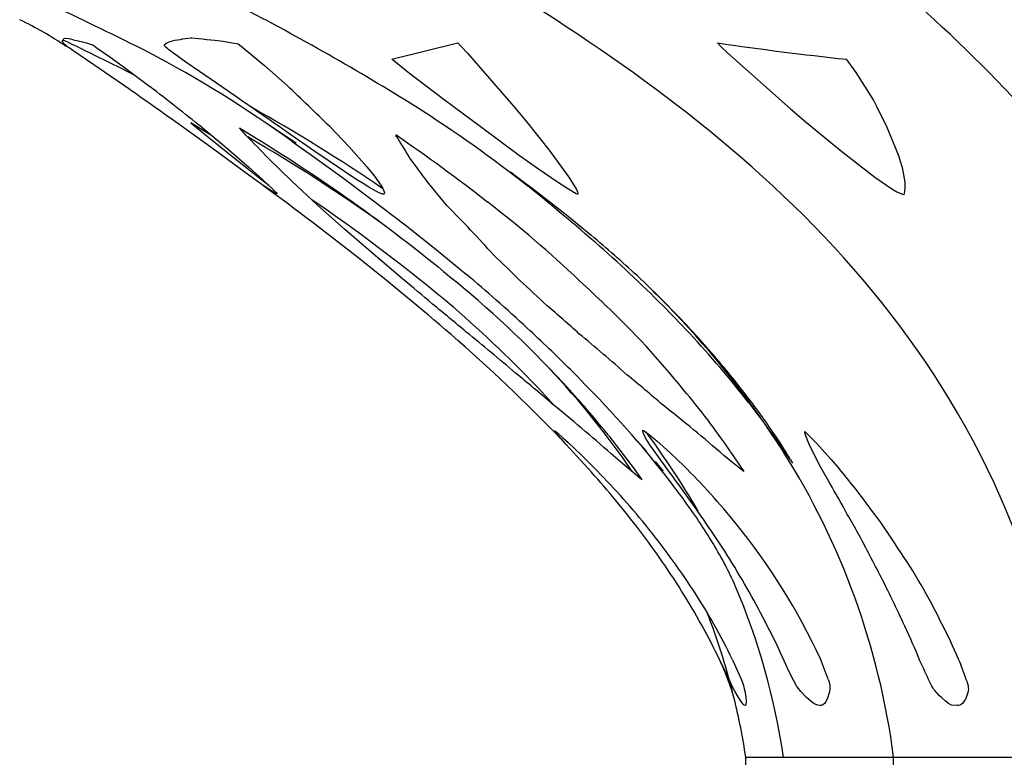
# Model space of a CAD drawing. Header units: millimetres. Extents: x 1250 to 1725, y 0 to 1655.
# Tile 119 of 256: x 1435 to 1463, y 1063 to 1084. Entities that reach past the tile are written whole.
import ezdxf

# ---------------------------------------------------------------- set-up
doc = ezdxf.new("R2010")
doc.units = ezdxf.units.MM
doc.header["$MEASUREMENT"] = 0
doc.layers.add('Crea2D$visibili$tangenti', color=7, linetype='Continuous', true_color=0x000000)

msp = doc.modelspace()

# ---------------------------------------------------------------- linework, layer by layer
at = {"layer": 'Crea2D$visibili$tangenti'}
for p, q in [((1436.067, 1083.666), (1436.07, 1083.696)), ((1436.093, 1083.62), (1436.067, 1083.666)), ((1436.07, 1083.696), (1436.097, 1083.715)), ((1436.117, 1083.593), (1436.093, 1083.62)), ((1436.098, 1083.716), (1436.099, 1083.736)), ((1436.099, 1083.736), (1436.109, 1083.75)), ((1436.109, 1083.75), (1436.157, 1083.762)), ((1436.151, 1083.561), (1436.117, 1083.593)), ((1436.168, 1083.547), (1436.151, 1083.561)), ((1436.166, 1083.762), (1436.249, 1083.752)), ((1436.183, 1083.535), (1436.168, 1083.547)), ((1436.249, 1083.752), (1436.301, 1083.738)), ((1436.301, 1083.738), (1436.365, 1083.719)), ((1436.37, 1083.718), (1436.477, 1083.699)), ((1436.477, 1083.699), (1436.604, 1083.669)), ((1436.604, 1083.669), (1436.76, 1083.624)), ((1436.76, 1083.624), (1436.845, 1083.598)), ((1436.845, 1083.598), (1436.935, 1083.566)), ((1436.938, 1083.565), (1437.068, 1083.476)), ((1439.011, 1083.547), (1439.012, 1083.565)), ((1439.021, 1083.526), (1439.011, 1083.547)), ((1439.012, 1083.565), (1439.037, 1083.597)), ((1439.037, 1083.597), (1439.075, 1083.624)), ((1439.075, 1083.624), (1439.176, 1083.669)), ((1439.176, 1083.669), (1439.303, 1083.7)), ((1439.303, 1083.7), (1439.459, 1083.719)), ((1439.465, 1083.72), (1439.53, 1083.741)), ((1439.53, 1083.741), (1439.6, 1083.755)), ((1439.6, 1083.755), (1439.771, 1083.767)), ((1439.771, 1083.767), (1439.796, 1083.767)), ((1439.796, 1083.767), (1439.995, 1083.756)), ((1439.995, 1083.756), (1440.1, 1083.743)), ((1440.1, 1083.743), (1440.22, 1083.724)), ((1440.22, 1083.724), (1440.234, 1083.723)), ((1440.234, 1083.723), (1440.458, 1083.705)), ((1440.458, 1083.705), (1440.696, 1083.675)), ((1440.696, 1083.675), (1440.958, 1083.631)), ((1440.958, 1083.631), (1441.091, 1083.606)), ((1441.091, 1083.606), (1441.137, 1083.595)), ((1441.137, 1083.595), (1441.224, 1083.53)), ((1445.564, 1083.154), (1447.465, 1083.623)), ((1447.465, 1083.623), (1447.568, 1083.521)), ((1454.963, 1083.623), (1455.06, 1083.521)), ((1436.191, 1083.529), (1436.183, 1083.535)), ((1436.204, 1083.52), (1436.192, 1083.528)), ((1436.224, 1083.506), (1436.206, 1083.518)), ((1436.263, 1083.479), (1436.224, 1083.506)), ((1436.391, 1083.391), (1436.263, 1083.479)), ((1436.757, 1083.14), (1436.391, 1083.391)), ((1437.068, 1083.476), (1437.434, 1083.219)), ((1439.044, 1083.502), (1439.028, 1083.518)), ((1439.092, 1083.461), (1439.05, 1083.496)), ((1439.135, 1083.427), (1439.092, 1083.461)), ((1439.266, 1083.329), (1439.135, 1083.427)), ((1439.627, 1083.073), (1439.266, 1083.329)), ((1441.224, 1083.53), (1441.896, 1082.971)), ((1447.568, 1083.521), (1447.746, 1083.329)), ((1447.746, 1083.329), (1449.145, 1081.722)), ((1455.06, 1083.521), (1455.261, 1083.329)), ((1455.261, 1083.329), (1457.066, 1081.722)), ((1437.153, 1082.868), (1436.757, 1083.14)), ((1437.434, 1083.219), (1437.812, 1082.943)), ((1440.02, 1082.8), (1439.627, 1083.073)), ((1446.041, 1082.774), (1445.564, 1083.154)), ((1458.961, 1082.774), (1458.68, 1083.154)), ((1437.98, 1082.296), (1437.153, 1082.868)), ((1437.812, 1082.943), (1438.586, 1082.366)), ((1440.845, 1082.228), (1440.02, 1082.8)), ((1441.896, 1082.971), (1442.546, 1082.394)), ((1447.079, 1081.979), (1446.041, 1082.774)), ((1459.458, 1081.979), (1458.961, 1082.774)), ((1447.335, 1081.789), (1447.079, 1081.979)), ((1459.558, 1081.789), (1459.458, 1081.979)), ((1448.151, 1081.182), (1447.335, 1081.789)), ((1449.145, 1081.722), (1449.472, 1081.324)), ((1457.066, 1081.722), (1457.532, 1081.324)), ((1459.854, 1081.182), (1459.558, 1081.789)), ((1440.128, 1081.1), (1439.769, 1081.318)), ((1439.769, 1081.318), (1439.825, 1081.272)), ((1439.825, 1081.272), (1440.193, 1080.97)), ((1442.342, 1081.038), (1441.937, 1081.306)), ((1449.472, 1081.324), (1450.102, 1080.529)), ((1457.532, 1081.324), (1458.495, 1080.529)), ((1440.421, 1080.555), (1439.629, 1081.129)), ((1440.082, 1081.19), (1440.783, 1080.607)), ((1440.367, 1080.953), (1440.128, 1081.1)), ((1441.375, 1080.946), (1441.171, 1081.176)), ((1442.802, 1080.732), (1442.342, 1081.038)), ((1443.346, 1080.494), (1442.523, 1081.064)), ((1443.778, 1081.211), (1444.338, 1080.623)), ((1449.25, 1080.37), (1448.151, 1081.182)), ((1460.194, 1080.37), (1459.854, 1081.182)), ((1440.193, 1080.97), (1440.98, 1080.338)), ((1442.687, 1080.784), (1443.251, 1080.385)), ((1441.195, 1079.991), (1440.421, 1080.555)), ((1440.783, 1080.607), (1441.445, 1080.036)), ((1444.169, 1079.934), (1443.346, 1080.494)), ((1444.338, 1080.623), (1444.847, 1080.047)), ((1450.102, 1080.529), (1450.675, 1079.751)), ((1458.495, 1080.529), (1459.496, 1079.751)), ((1440.98, 1080.338), (1441.81, 1079.681)), ((1442.679, 1079.633), (1441.994, 1080.3)), ((1443.251, 1080.385), (1444.14, 1079.743)), ((1449.793, 1079.981), (1449.25, 1080.37)), ((1460.31, 1079.981), (1460.194, 1080.37)), ((1441.549, 1079.735), (1441.195, 1079.991)), ((1441.445, 1080.036), (1441.742, 1079.771)), ((1444.558, 1079.678), (1444.169, 1079.934)), ((1444.847, 1080.047), (1445.065, 1079.778)), ((1448.982, 1079.903), (1449.273, 1079.688)), ((1449.205, 1079.723), (1449.007, 1079.883)), ((1450.346, 1079.604), (1449.793, 1079.981)), ((1460.37, 1079.604), (1460.31, 1079.981)), ((1441.883, 1079.496), (1441.549, 1079.735)), ((1441.742, 1079.771), (1442.012, 1079.522)), ((1441.81, 1079.681), (1442.013, 1079.524)), ((1443.416, 1078.951), (1442.679, 1079.633)), ((1444.14, 1079.743), (1445.041, 1079.073)), ((1444.735, 1079.565), (1444.558, 1079.678)), ((1445.065, 1079.778), (1445.248, 1079.525)), ((1447.157, 1078.932), (1446.583, 1079.624)), ((1449.273, 1079.688), (1449.613, 1079.434)), ((1450.612, 1079.434), (1450.346, 1079.604)), ((1450.675, 1079.751), (1450.896, 1079.395)), ((1459.496, 1079.751), (1460.021, 1079.395)), ((1460.371, 1079.434), (1460.37, 1079.604)), ((1442.014, 1079.406), (1441.883, 1079.496)), ((1442.012, 1079.522), (1442.116, 1079.422)), ((1442.138, 1079.324), (1442.014, 1079.406)), ((1442.116, 1079.422), (1442.201, 1079.335)), ((1442.192, 1079.291), (1442.138, 1079.324)), ((1442.22, 1079.275), (1442.192, 1079.291)), ((1442.201, 1079.335), (1442.226, 1079.307)), ((1442.226, 1079.307), (1442.25, 1079.276)), ((1444.907, 1079.46), (1444.735, 1079.565)), ((1445.035, 1079.386), (1444.907, 1079.46)), ((1445.123, 1079.338), (1445.035, 1079.386)), ((1445.181, 1079.308), (1445.123, 1079.338)), ((1445.244, 1079.28), (1445.181, 1079.308)), ((1445.248, 1079.525), (1445.31, 1079.421)), ((1445.311, 1079.42), (1445.349, 1079.331)), ((1445.354, 1079.302), (1445.346, 1079.271)), ((1445.349, 1079.331), (1445.354, 1079.302)), ((1449.613, 1079.434), (1449.951, 1079.176)), ((1450.881, 1079.27), (1450.612, 1079.434)), ((1450.896, 1079.395), (1450.926, 1079.33)), ((1450.926, 1079.33), (1450.936, 1079.277)), ((1460.021, 1079.395), (1460.136, 1079.33)), ((1460.136, 1079.33), (1460.25, 1079.277)), ((1460.356, 1079.27), (1460.371, 1079.434)), ((1442.233, 1079.269), (1442.22, 1079.275)), ((1442.246, 1079.265), (1442.233, 1079.269)), ((1442.25, 1079.276), (1442.253, 1079.266)), ((1443.493, 1078.939), (1443.257, 1079.099)), ((1445.041, 1079.073), (1445.947, 1078.378)), ((1445.276, 1079.268), (1445.244, 1079.28)), ((1445.291, 1079.264), (1445.276, 1079.268)), ((1445.32, 1079.26), (1445.291, 1079.264)), ((1445.333, 1079.262), (1445.32, 1079.26)), ((1445.346, 1079.271), (1445.333, 1079.262)), ((1449.951, 1079.176), (1450.649, 1078.628)), ((1450.903, 1079.257), (1450.881, 1079.27)), ((1450.928, 1079.263), (1450.91, 1079.255)), ((1450.934, 1079.27), (1450.928, 1079.263)), ((1460.25, 1079.277), (1460.271, 1079.27)), ((1460.271, 1079.27), (1460.299, 1079.263)), ((1460.299, 1079.263), (1460.348, 1079.255)), ((1460.353, 1079.257), (1460.356, 1079.27)), ((1444.199, 1078.255), (1443.416, 1078.951)), ((1450.649, 1078.628), (1451.32, 1078.076)), ((1445.023, 1077.542), (1444.199, 1078.255)), ((1445.947, 1078.378), (1446.844, 1077.668)), ((1446.844, 1077.668), (1447.724, 1076.943)), ((1445.873, 1076.819), (1445.023, 1077.542)), ((1450.971, 1076.77), (1450.98, 1076.761)), ((1452.639, 1076.911), (1453.261, 1076.317)), ((1453.261, 1076.317), (1453.856, 1075.714)), ((1453.935, 1075.479), (1453.392, 1076.038)), ((1453.969, 1073.626), (1453.979, 1073.614)), ((1450.258, 1073.158), (1449.881, 1073.57)), ((1450.26, 1072.428), (1450.254, 1072.437)), ((1450.255, 1072.446), (1450.268, 1072.436)), ((1450.293, 1072.386), (1450.26, 1072.428)), ((1450.268, 1072.436), (1450.31, 1072.402)), ((1450.333, 1072.337), (1450.293, 1072.386)), ((1450.31, 1072.402), (1450.357, 1072.362)), ((1450.454, 1072.2), (1450.333, 1072.337)), ((1450.357, 1072.362), (1450.501, 1072.234)), ((1450.587, 1072.053), (1450.454, 1072.2)), ((1450.501, 1072.234), (1450.655, 1072.093)), ((1451.824, 1072.292), (1452.559, 1071.336)), ((1452.803, 1072.44), (1452.808, 1072.453)), ((1452.803, 1072.429), (1452.803, 1072.44)), ((1452.815, 1072.383), (1452.803, 1072.429)), ((1452.814, 1072.451), (1452.822, 1072.446)), ((1452.837, 1072.329), (1452.815, 1072.383)), ((1452.822, 1072.446), (1452.848, 1072.429)), ((1452.915, 1072.186), (1452.837, 1072.329)), ((1452.848, 1072.429), (1452.894, 1072.396)), ((1452.894, 1072.396), (1452.961, 1072.346)), ((1453.012, 1072.033), (1452.915, 1072.186)), ((1452.961, 1072.346), (1453.066, 1072.263)), ((1453.066, 1072.263), (1453.206, 1072.146)), ((1457.478, 1072.41), (1457.638, 1072.254)), ((1457.481, 1072.373), (1457.478, 1072.41)), ((1457.507, 1072.287), (1457.481, 1072.373)), ((1457.599, 1072.067), (1457.507, 1072.287)), ((1457.638, 1072.254), (1457.822, 1072.065)), ((1450.905, 1071.705), (1450.587, 1072.053)), ((1450.655, 1072.093), (1451.02, 1071.747)), ((1452.656, 1072.137), (1452.909, 1071.846)), ((1453.257, 1071.679), (1453.012, 1072.033)), ((1453.206, 1072.146), (1453.597, 1071.798)), ((1457.063, 1071.595), (1456.723, 1072.086)), ((1457.721, 1071.807), (1457.599, 1072.067)), ((1457.822, 1072.065), (1458.058, 1071.809)), ((1451.239, 1071.335), (1450.905, 1071.705)), ((1451.02, 1071.747), (1451.393, 1071.378)), ((1452.231, 1071.48), (1451.889, 1071.769)), ((1453.528, 1071.306), (1453.257, 1071.679)), ((1453.597, 1071.798), (1453.987, 1071.425)), ((1455.498, 1071.435), (1455.14, 1071.723)), ((1455.33, 1071.841), (1455.72, 1071.263)), ((1457.941, 1071.38), (1457.721, 1071.807)), ((1458.058, 1071.809), (1458.235, 1071.61)), ((1452.713, 1071.077), (1452.231, 1071.48)), ((1452.559, 1071.336), (1452.782, 1071.022)), ((1453.165, 1071.544), (1453.391, 1071.271)), ((1455.72, 1071.263), (1455.498, 1071.435)), ((1457.07, 1071.599), (1457.127, 1071.5)), ((1458.197, 1070.919), (1457.941, 1071.38)), ((1458.235, 1071.61), (1458.481, 1071.324)), ((1452.782, 1071.022), (1452.713, 1071.077)), ((1461.425, 1066.879), (1461.431, 1066.866)), ((1455.171, 1065.52), (1455.03, 1065.815)), ((1455.393, 1065.83), (1455.53, 1065.533)), ((1457.022, 1065.503), (1456.885, 1065.797)), ((1455.304, 1065.236), (1455.171, 1065.52)), ((1455.53, 1065.533), (1455.65, 1065.25)), ((1457.158, 1065.221), (1457.022, 1065.503)), ((1455.343, 1065.15), (1455.304, 1065.235)), ((1455.369, 1065.095), (1455.343, 1065.15)), ((1455.384, 1065.065), (1455.369, 1065.095)), ((1455.65, 1065.25), (1455.691, 1065.141)), ((1455.691, 1065.141), (1455.71, 1065.086)), ((1455.71, 1065.086), (1455.713, 1065.076)), ((1457.215, 1065.113), (1457.158, 1065.221)), ((1457.232, 1065.083), (1457.215, 1065.113)), ((1457.252, 1065.051), (1457.232, 1065.083)), ((1458.161, 1065.247), (1458.191, 1065.139)), ((1458.191, 1065.139), (1458.202, 1065.081)), ((1461.144, 1065.064), (1461.082, 1065.183)), ((1462.153, 1065.209), (1462.186, 1065.08)), ((1455.388, 1065.056), (1455.384, 1065.065)), ((1455.414, 1065.006), (1455.388, 1065.056)), ((1455.458, 1064.923), (1455.414, 1065.006)), ((1455.554, 1064.755), (1455.458, 1064.923)), ((1455.713, 1065.076), (1455.722, 1065.044)), ((1455.722, 1065.044), (1455.733, 1064.993)), ((1455.733, 1064.993), (1455.746, 1064.924)), ((1455.746, 1064.924), (1455.773, 1064.755)), ((1457.258, 1065.043), (1457.252, 1065.051)), ((1457.293, 1064.995), (1457.258, 1065.043)), ((1457.362, 1064.914), (1457.293, 1064.995)), ((1457.521, 1064.748), (1457.362, 1064.914)), ((1458.189, 1064.917), (1458.145, 1064.749)), ((1458.2, 1064.985), (1458.189, 1064.917)), ((1458.204, 1065.036), (1458.2, 1064.985)), ((1458.202, 1065.081), (1458.203, 1065.069)), ((1458.203, 1065.069), (1458.204, 1065.036)), ((1461.18, 1065.006), (1461.144, 1065.064)), ((1461.205, 1064.97), (1461.18, 1065.006)), ((1461.236, 1064.933), (1461.205, 1064.97)), ((1461.267, 1064.898), (1461.236, 1064.933)), ((1461.301, 1064.862), (1461.267, 1064.898)), ((1461.368, 1064.792), (1461.301, 1064.862)), ((1462.187, 1064.914), (1462.132, 1064.74)), ((1462.186, 1065.08), (1462.195, 1065.017)), ((1462.193, 1064.941), (1462.187, 1064.914)), ((1462.196, 1064.98), (1462.193, 1064.941)), ((1462.195, 1065.017), (1462.196, 1064.98)), ((1455.638, 1064.624), (1455.554, 1064.755)), ((1455.696, 1064.549), (1455.638, 1064.624)), ((1455.732, 1064.515), (1455.696, 1064.549)), ((1455.754, 1064.507), (1455.732, 1064.515)), ((1455.781, 1064.537), (1455.767, 1064.51)), ((1455.773, 1064.755), (1455.785, 1064.624)), ((1455.785, 1064.624), (1455.781, 1064.537)), ((1457.673, 1064.616), (1457.521, 1064.748)), ((1457.737, 1064.571), (1457.673, 1064.616)), ((1457.8, 1064.536), (1457.737, 1064.571)), ((1457.857, 1064.515), (1457.8, 1064.536)), ((1457.914, 1064.506), (1457.857, 1064.515)), ((1457.997, 1064.526), (1457.96, 1064.511)), ((1458.051, 1064.571), (1457.997, 1064.526)), ((1458.084, 1064.616), (1458.051, 1064.571)), ((1458.145, 1064.749), (1458.084, 1064.616)), ((1461.428, 1064.734), (1461.368, 1064.792)), ((1461.541, 1064.631), (1461.428, 1064.734)), ((1461.62, 1064.57), (1461.541, 1064.631)), ((1461.689, 1064.527), (1461.62, 1064.57)), ((1461.715, 1064.519), (1461.692, 1064.525)), ((1461.869, 1064.505), (1461.715, 1064.519)), ((1461.947, 1064.515), (1461.913, 1064.507)), ((1461.986, 1064.534), (1461.947, 1064.515)), ((1462.036, 1064.58), (1461.986, 1064.534)), ((1462.087, 1064.651), (1462.036, 1064.58)), ((1462.111, 1064.693), (1462.087, 1064.651)), ((1462.132, 1064.74), (1462.111, 1064.693)), ((1455.767, 1064.51), (1455.757, 1064.507)), ((1457.96, 1064.511), (1457.921, 1064.506)), ((1461.881, 1064.505), (1461.869, 1064.505)), ((1461.913, 1064.507), (1461.881, 1064.505)), ((1455.776, 1063.014), (1456.86, 1063.014)), ((1456.86, 1063.014), (1460.04, 1063.014)), ((1460.04, 1063.014), (1465.097, 1063.014))]:
    msp.add_line(p, q, dxfattribs=at)
for points in [[(1441.171, 1081.176), (1441.654, 1080.874, -0.036932), (1447.402, 1076.748)], [(1450.446, 1072.193, 0.023569), (1447.277, 1075.211, 0.019783), (1441.878, 1079.489)]]:
    msp.add_lwpolyline(points, format="xyb", dxfattribs=at)
for centre, radius, start, end in [((1393.678, 994.392), 99.636, 63.24082, 64.98494), ((1408.051, 1020.569), 72.16, 58.03914, 62.68298), ((1429.992, 1074.299), 11.105, 56.167, 64.1671), ((1399.168, 1006.286), 85.772, 62.95218, 64.50561), ((1469.143, 1181.144), 98.547, 261.72662, 263.9049), ((1422.179, 1052.348), 35.06, 54.1997, 62.1846), ((1350.843, 957.451), 152.247, 54.32615, 55.0863), ((1379.606, 1005.833), 96.622, 51.25218, 52.38073), ((1352.299, 952.831), 156.793, 54.87005, 55.61614), ((1394.929, 1031.615), 69.612, 45.43484, 46.84054), ((1415.577, 1035.66), 52.904, 55.8052, 60.6621), ((1425.687, 1049.441), 38.33, 51.577, 57.5594), ((1412.82, 1052.994), 39.959, 43.1049, 44.3885), ((1417.202, 1039.185), 48.24, 54.2527, 59.8827), ((1414.048, 1034.933), 55.856, 52.1395, 55.5095), ((1427.772, 1069.475), 21.275, 30.5835, 32.6494), ((1419.918, 1060.596), 32.759, 35.51, 36.9762), ((1402.742, 1021.604), 74.409, 49.13292, 51.35956), ((1428.686, 1053.411), 32.284, 46.3481, 52.5166), ((1414.65, 1037.212), 50.726, 49.8735, 55.3471), ((1413.356, 1045.705), 47.398, 42.1347, 44.5097), ((1413.884, 1034.361), 57.554, 47.67186, 49.4242), ((1424.738, 1047.359), 40.54, 45.025, 48.8256), ((1416.668, 1043.962), 46.245, 45.2105, 46.4924), ((1407.742, 1030.625), 59.898, 49.37511, 50.46243), ((1427.301, 1052.347), 31.614, 42.2662, 50.5062), ((1407.257, 1029.068), 62.686, 48.76124, 49.79332), ((1418.971, 1043.371), 45.088, 46.4376, 47.8174), ((1433.259, 1057.221), 26.379, 45.5521, 47.7949), ((1434.279, 1057.327), 26.843, 35.2294, 45.4828), ((1410.441, 1033.203), 57.479, 47.22894, 48.43054), ((1409.313, 1029.887), 59.459, 49.77122, 50.98724), ((1423.241, 1048.252), 36.752, 43.5432, 49.0218), ((1419.337, 1040.131), 47.25, 47.9815, 49.4687), ((1436.455, 1059.718), 22.365, 38.4552, 46.8936), ((1425.909, 1049.462), 38.343, 40.8438, 43.2071), ((1413.968, 1037.258), 52.107, 45.1475, 47.048), ((1431.194, 1053.913), 31.341, 38.7053, 43.481), ((1411.419, 1030.238), 57.847, 49.30899, 51.13929), ((1420.657, 1038.448), 47.663, 48.3292, 50.5157), ((1430.298, 1053.715), 32.244, 37.5325, 40.2287), ((1432.361, 1057.481), 24.404, 34.3361, 43.3589), ((1417.918, 1041.339), 46.428, 43.5787, 45.0517), ((1414.026, 1031.283), 55.371, 49.2452, 50.6501), ((1422.763, 1037.877), 46.73, 49.0629, 50.7243), ((1430.674, 1055.337), 27.107, 38.7239, 42.3774), ((1438.966, 1060.78), 19.751, 34.0783, 40.5267), ((1432.921, 1055.313), 29.118, 35.172, 38.6813), ((1435.891, 1058.269), 25.035, 33.7376, 37.0654), ((1419.9, 1035.848), 48.1, 48.3129, 50.9945), ((1428.129, 1040.874), 41.004, 48.7954, 51.984), ((1443.371, 1063.321), 15.947, 32.2996, 35.3381), ((1435.03, 1059.007), 22.33, 29.8402, 36.8536), ((1440.372, 1061.519), 19.505, 31.1193, 33.108), ((1438.569, 1060.247), 21.648, 7.3423, 32.3834), ((1424.264, 1047.23), 36.177, 40.0964, 41.7848), ((1423.055, 1043.859), 39.501, 42.5411, 44.1605), ((1427.704, 1045.533), 36.895, 42.8188, 44.5708), ((1429.636, 1053.305), 29.914, 35.081, 36.9935), ((1440.791, 1056.462), 23.105, 33.0198, 40.0347), ((1441.004, 1060.592), 20.056, 28.0464, 30.9909), ((1429.861, 1052.057), 28.786, 37.7468, 39.9223), ((1429.679, 1050.54), 30.107, 39.5489, 41.6964), ((1434.068, 1055.871), 24.816, 33.7216, 36.1152), ((1434.302, 1052.436), 27.369, 39.2332, 41.6076), ((1442.686, 1060.525), 18.622, 26.7693, 30.6634), ((1433.6, 1055.022), 24.015, 32.1776, 37.6123), ((1434.119, 1054.59), 24.106, 33.3519, 38.8466), ((1436.987, 1057.308), 21.595, 29.0208, 34.849), ((1440.944, 1057.98), 18.719, 24.8651, 38.9466), ((1443.364, 1060.209), 18.169, 26.3757, 28.6201), ((1445.254, 1058.946), 18.012, 26.1302, 34.1321), ((1443.545, 1059.774), 18.206, 25.2781, 27.8569), ((1437.122, 1060.148), 19.945, 8.2607, 23.0704), ((1435.668, 1056.393), 21.534, 28.9885, 32.0209), ((1436.527, 1056.4), 21.101, 29.6899, 32.8406), ((1438.626, 1057.885), 19.884, 26.6634, 29.8594), ((1443.992, 1059.587), 17.885, 23.7752, 26.4316), ((1436.644, 1060.147), 19.344, 14.2012, 21.3409), ((1436.214, 1056.7), 20.908, 25.8462, 28.9789), ((1437.239, 1056.966), 20.202, 26.024, 29.2955), ((1439.013, 1057.768), 19.593, 24.1909, 27.4772), ((1444.026, 1058.988), 18.105, 22.1038, 25.5517), ((1447.316, 1059.537), 15.904, 23.373, 27.4394), ((1449.574, 1063.095), 6.087, 15.3647, 25.8158), ((1440.237, 1058.651), 19.099, 20.2024, 22.1459), ((1441.917, 1056.811), 20.914, 23.5985, 25.4584), ((1447.929, 1060.268), 15.058, 19.1559, 21.7469), ((1436.31, 1060.068), 19.688, 8.6061, 13.6301), ((1436.247, 1063.026), 19.529, 355.9589, 359.9649), ((1438.193, 1062.989), 21.846, 339.1754, 0.0647)]:
    msp.add_arc(centre, radius, start, end, dxfattribs=at)
for points in [[(1465.097, 1063.014), (1463.894, 1074.239), (1456.326, 1080.44), (1449.687, 1084.682)], [(1471.688, 1063.014), (1470.837, 1074.239), (1465.485, 1080.44), (1460.791, 1084.682)], [(1453.744, 1039.927), (1459.229, 1045.419), (1465.091, 1052.543), (1465.097, 1063.014)]]:
    msp.add_open_spline(points, degree=3, dxfattribs=at)
msp.add_open_spline([(1455.472, 1067.964), (1455.388, 1068.159), (1455.187, 1068.571), (1454.703, 1069.422), (1453.57, 1071.093), (1452.413, 1072.439), (1451.552, 1073.344)], degree=3, knots=[0, 0, 0, 0, 0.636811, 1.373204, 2.937309, 6.685837, 6.685837, 6.685837, 6.685837], dxfattribs=at)

doc.saveas('drawing.dxf')
